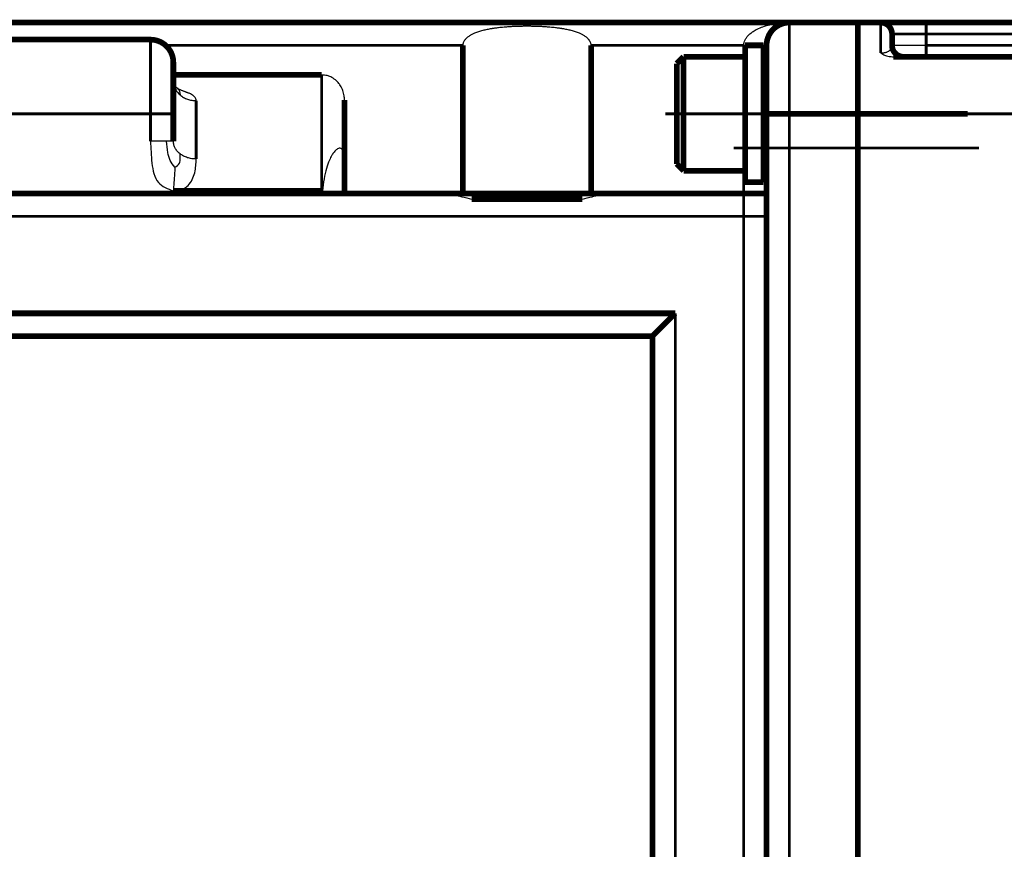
# Model space of a CAD drawing. Header units: inches. Extents: x -736 to 556, y -285 to 278.
# Tile 8 of 26: x -258 to -172, y -205 to -133. Entities that reach past the tile are written whole.
import ezdxf

# ---------------------------------------------------------------- set-up
doc = ezdxf.new("R2010")
doc.units = ezdxf.units.IN
doc.linetypes.add('DOT_CENTER', pattern=[14, 12, -1, 0, -1])
doc.layers.add('1', color=7, linetype='Continuous')

# ---------------------------------------------------------------- blocks, each defined once
blk = doc.blocks.new('Schraube_M_6x20_DIN_912_2_2__153', base_point=(-201.124, -146.248))
at = {"color": 7, "linetype": 'Continuous', "const_width": 0.5}
for points in [[(-200.874, -136.598), (-200.274, -135.998)], [(-200.874, -136.598), (-200.874, -136.821)], [(-200.274, -135.998), (-200.274, -136.252)], [(-200.274, -135.998), (-194.874, -135.998)], [(-200.274, -136.252), (-200.274, -145.998)], [(-194.874, -135.998), (-194.874, -136.252)], [(-194.874, -136.252), (-194.874, -137.998)], [(-200.874, -136.821), (-200.874, -145.398)], [(-194.874, -137.998), (-194.874, -138.998)], [(-193.274, -137.998), (-192.999, -137.998)], [(-194.874, -138.998), (-194.874, -139.252)], [(-194.874, -139.252), (-194.874, -140.998)], [(-194.874, -140.998), (-194.874, -143.998)], [(-194.874, -143.998), (-194.874, -145.998)], [(-193.274, -143.998), (-192.999, -143.998)], [(-200.874, -145.398), (-200.274, -145.998)], [(-200.274, -145.998), (-194.874, -145.998)]]:
    blk.add_lwpolyline(points, dxfattribs=at)
at = {"layer": '1', "color": 2, "linetype": 'Continuous', "const_width": 0.25}
for points in [[(-193.274, -138.498), (-192.999, -138.498)], [(-193.274, -143.498), (-192.999, -143.498)]]:
    blk.add_lwpolyline(points, dxfattribs=at)
blk = doc.blocks.new('1933100008_Schnor_Scheibe_A_6_4_5__154', base_point=(-195.124, -150.123))
at = {"color": 7, "linetype": 'Continuous', "const_width": 0.5}
for points in [[(-194.874, -137.998), (-194.874, -138.998)], [(-193.274, -137.998), (-193.274, -146.998)], [(-194.874, -138.998), (-194.874, -139.252)], [(-194.874, -139.252), (-194.874, -140.998)], [(-194.874, -140.998), (-194.874, -143.998)], [(-194.874, -143.998), (-194.874, -145.998)], [(-194.874, -145.998), (-194.874, -146.998)]]:
    blk.add_lwpolyline(points, dxfattribs=at)
at = {"color": 124, "linetype": 'Continuous', "const_width": 0.25}
blk.add_lwpolyline([(-194.874, -149.998), (-193.274, -149.998)], dxfattribs=at)
blk = doc.blocks.new('1933100008_Schnor_Scheibe_A_6_4_2_2__155', base_point=(-195.124, -147.248))
at = {"color": 7, "linetype": 'Continuous', "const_width": 0.5}
for points in [[(-194.874, -134.998), (-194.874, -135.998)], [(-193.274, -134.998), (-194.874, -134.998)], [(-193.274, -134.998), (-193.274, -137.998)], [(-194.874, -135.998), (-194.874, -136.252)], [(-194.874, -136.252), (-194.874, -137.998)], [(-194.874, -137.998), (-194.874, -138.998)], [(-193.274, -137.998), (-193.274, -146.998)], [(-194.874, -138.998), (-194.874, -139.252)], [(-194.874, -139.252), (-194.874, -140.998)], [(-194.874, -140.998), (-194.874, -143.998)], [(-194.874, -143.998), (-194.874, -145.998)], [(-194.874, -145.998), (-194.874, -146.998)], [(-194.874, -146.998), (-193.274, -146.998)]]:
    blk.add_lwpolyline(points, dxfattribs=at)
at = {"layer": '1', "color": 30, "linetype": 'DOT_CENTER', "const_width": 0.25}
blk.add_lwpolyline([(-201.874, -140.998), (-191.999, -140.998)], dxfattribs=at)
blk = doc.blocks.new('Schraube_M_6x20_DIN_912_5__157', base_point=(-201.124, -147.248))
at = {"color": 7, "linetype": 'Continuous', "const_width": 0.5}
for points in [[(-200.274, -136.252), (-200.274, -145.998)], [(-200.874, -136.821), (-200.874, -145.398)], [(-194.874, -138.998), (-194.874, -139.252)], [(-194.874, -139.252), (-194.874, -140.998)], [(-194.874, -140.998), (-194.874, -143.998)], [(-192.999, -140.998), (-190.999, -140.998)], [(-184.999, -140.998), (-190.999, -140.998)], [(-184.999, -140.998), (-175.374, -140.998)], [(-194.874, -143.998), (-194.874, -145.998)], [(-194.874, -145.998), (-194.874, -146.998)], [(-194.874, -146.998), (-193.274, -146.998)]]:
    blk.add_lwpolyline(points, dxfattribs=at)
at = {"layer": '1', "color": 30, "linetype": 'DOT_CENTER', "const_width": 0.25}
blk.add_lwpolyline([(-195.874, -143.998), (-174.374, -143.998)], dxfattribs=at)
blk = doc.blocks.new('1400001020_04_R4_Gehäuse_Abtrieb_B3_mit_Naben__158', base_point=(-265.249, -243.248))
at = {"color": 7, "linetype": 'Continuous', "const_width": 0.5}
for points in [[(-264.999, -132.998), (-190.999, -132.998)], [(-184.999, -132.998), (-190.999, -132.998)], [(-184.999, -138.998), (-184.999, -132.998)], [(-246.999, -134.498), (-264.999, -134.498)], [(-219.619, -147.998), (-219.619, -134.998)], [(-208.378, -147.998), (-208.378, -134.998)], [(-193.274, -134.998), (-194.874, -134.998)], [(-192.999, -140.998), (-192.999, -134.998)], [(-244.999, -138.101), (-244.999, -136.498)], [(-244.999, -137.589), (-231.999, -137.589)], [(-244.999, -140.998), (-244.999, -138.109)], [(-184.999, -140.998), (-184.999, -138.998)], [(-229.999, -144.904), (-229.999, -139.779)], [(-244.999, -143.402), (-244.999, -140.998)], [(-192.999, -140.998), (-190.999, -140.998)], [(-192.999, -147.998), (-192.999, -140.998)], [(-184.999, -140.998), (-190.999, -140.998)], [(-184.999, -140.998), (-184.999, -149.998)], [(-229.999, -147.998), (-229.999, -144.904)], [(-231.999, -147.764), (-244.999, -147.764)], [(-231.928, -147.998), (-231.928, -147.766)], [(-264.999, -147.998), (-231.928, -147.998)], [(-231.928, -147.998), (-229.999, -147.998)], [(-229.999, -147.998), (-227.999, -147.998)], [(-227.999, -147.998), (-221.789, -147.998)], [(-219.619, -147.998), (-221.789, -147.998)], [(-208.378, -147.998), (-219.619, -147.998)], [(-218.845, -148.498), (-209.153, -148.498)], [(-206.208, -147.998), (-208.378, -147.998)], [(-206.208, -147.998), (-194.999, -147.998)], [(-194.999, -147.998), (-192.999, -147.998)], [(-192.999, -149.998), (-192.999, -147.998)], [(-192.999, -225.998), (-192.999, -149.998)], [(-184.999, -149.998), (-184.999, -187.998)], [(-264.999, -158.498), (-200.999, -158.498)], [(-202.999, -160.498), (-200.999, -158.498)], [(-202.999, -160.498), (-264.999, -160.498)], [(-202.999, -215.498), (-202.999, -160.498)], [(-184.999, -187.998), (-184.999, -225.998)]]:
    blk.add_lwpolyline(points, dxfattribs=at)
for points in [[(-190.999, -132.998, 0.414214), (-192.999, -134.998, 0.414214)], [(-244.999, -136.498, 0.414214), (-246.999, -134.498, 0.414214)]]:
    blk.add_lwpolyline(points, format="xyb", dxfattribs=at)
at = {"color": 124, "linetype": 'Continuous', "const_width": 0.25}
for points in [[(-190.999, -140.998), (-190.999, -132.998)], [(-246.999, -140.998), (-246.999, -134.498)], [(-219.619, -134.998), (-245.676, -134.998)], [(-194.999, -134.998), (-208.378, -134.998)], [(-194.999, -134.998), (-194.999, -135.998)], [(-231.999, -147.764), (-231.999, -137.589)], [(-242.999, -144.967), (-242.999, -139.852)], [(-246.999, -140.998), (-264.999, -140.998)], [(-246.999, -143.402), (-246.999, -140.998)], [(-246.999, -140.998), (-244.999, -140.998)], [(-190.999, -140.998), (-190.999, -234.998)], [(-194.999, -145.998), (-194.999, -147.998)], [(-194.999, -147.998), (-194.999, -149.998)], [(-264.999, -149.998), (-194.999, -149.998)], [(-194.999, -149.998), (-194.874, -149.998)], [(-194.999, -225.998), (-194.999, -149.998)], [(-194.874, -149.998), (-193.274, -149.998)], [(-193.274, -149.998), (-192.999, -149.998)], [(-200.999, -217.498), (-200.999, -158.498)]]:
    blk.add_lwpolyline(points, dxfattribs=at)
at = {"color": 7, "linetype": 'Continuous'}
for points, knots in [([(-208.378, -134.998), (-208.378, -134.993), (-208.378, -134.983), (-208.38, -134.932), (-208.392, -134.85), (-208.425, -134.745), (-208.476, -134.637), (-208.547, -134.529), (-208.638, -134.423), (-208.769, -134.301), (-208.945, -134.171), (-209.167, -134.045), (-209.432, -133.922), (-209.746, -133.806), (-210.116, -133.699), (-210.495, -133.611), (-210.762, -133.563), (-210.924, -133.535), (-210.993, -133.524), (-211.098, -133.507), (-211.238, -133.488), (-211.413, -133.465), (-211.622, -133.441), (-211.865, -133.417), (-212.142, -133.394), (-212.451, -133.372), (-212.793, -133.354), (-213.167, -133.339), (-213.572, -133.33), (-213.999, -133.326), (-214.425, -133.33), (-214.831, -133.339), (-215.205, -133.354), (-215.547, -133.372), (-215.856, -133.394), (-216.132, -133.417), (-216.375, -133.441), (-216.585, -133.465), (-216.76, -133.488), (-216.9, -133.507), (-217.005, -133.524), (-217.074, -133.535), (-217.235, -133.563), (-217.503, -133.611), (-217.882, -133.699), (-218.252, -133.806), (-218.566, -133.922), (-218.83, -134.045), (-219.052, -134.171), (-219.239, -134.308), (-219.376, -134.44), (-219.465, -134.548), (-219.532, -134.656), (-219.581, -134.764), (-219.61, -134.87), (-219.618, -134.942), (-219.619, -134.983), (-219.619, -134.993), (-219.619, -134.998)], [0, 0, 0, 0, 0.014847, 0.0297, 0.151155, 0.2616, 0.359914, 0.508052, 0.648875, 0.777973, 1.044139, 1.30386, 1.543481, 1.918766, 2.306296, 2.69837, 3.086359, 3.120213, 3.19062, 3.296967, 3.438658, 3.615121, 3.825802, 4.070175, 4.347735, 4.658001, 5.000518, 5.374858, 5.780617, 6.21742, 6.654223, 7.059983, 7.434322, 7.776839, 8.087105, 8.364665, 8.609038, 8.81972, 8.996182, 9.137873, 9.24422, 9.314628, 9.348481, 9.73647, 10.128545, 10.516074, 10.89136, 11.13098, 11.390701, 11.656867, 11.822588, 11.960845, 12.074945, 12.203424, 12.312843, 12.405171, 12.420024, 12.434871, 12.434871, 12.434871, 12.434871]), ([(-229.999, -139.779), (-230.004, -139.665), (-230.015, -139.39), (-230.125, -138.964), (-230.315, -138.571), (-230.547, -138.258), (-230.824, -137.987), (-231.153, -137.779), (-231.562, -137.622), (-231.837, -137.602), (-231.999, -137.589)], [0, 0, 0, 0, 0.343384, 0.822846, 1.308318, 1.645003, 1.985274, 2.466579, 2.802244, 3.287616, 3.287616, 3.287616, 3.287616]), ([(-244.999, -138.101), (-244.999, -138.103), (-244.999, -138.105), (-244.999, -138.108), (-244.999, -138.109)], [0, 0, 0, 0, 0.004044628, 0.008086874, 0.008086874, 0.008086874, 0.008086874]), ([(-244.999, -138.109), (-244.998, -138.139), (-244.995, -138.205), (-244.982, -138.296), (-244.963, -138.383), (-244.939, -138.456), (-244.906, -138.522), (-244.87, -138.57), (-244.834, -138.606), (-244.803, -138.632), (-244.774, -138.656), (-244.745, -138.678), (-244.712, -138.704), (-244.688, -138.723), (-244.675, -138.732)], [0, 0, 0, 0, 0.0882586, 0.2002419, 0.2730323, 0.3562093, 0.4297635, 0.4935751, 0.5349581, 0.5827776, 0.6140318, 0.6477858, 0.6926218, 0.7398164, 0.7398164, 0.7398164, 0.7398164]), ([(-244.675, -138.732), (-244.665, -138.74), (-244.646, -138.754), (-244.615, -138.774), (-244.581, -138.795), (-244.529, -138.824), (-244.456, -138.858), (-244.369, -138.896), (-244.278, -138.933), (-244.184, -138.97), (-244.091, -139.006), (-244.01, -139.038), (-243.948, -139.063), (-243.895, -139.083), (-243.847, -139.102), (-243.797, -139.122), (-243.758, -139.137), (-243.733, -139.147), (-243.726, -139.15), (-243.723, -139.151)], [0, 0, 0, 0, 0.039027, 0.071015, 0.11031, 0.158153, 0.250425, 0.352313, 0.442078, 0.54314, 0.658555, 0.74016, 0.804807, 0.858877, 0.908748, 0.9608, 1.021412, 1.031923, 1.042395, 1.042395, 1.042395, 1.042395]), ([(-242.999, -139.852), (-243.006, -139.798), (-243.026, -139.648), (-243.205, -139.435), (-243.453, -139.267), (-243.641, -139.186), (-243.723, -139.151)], [0, 0, 0, 0, 0.16257, 0.447887, 0.792006, 1.060326, 1.060326, 1.060326, 1.060326]), ([(-246.999, -143.402), (-246.975, -144.029), (-246.93, -145.241), (-246.586, -147.153), (-245.495, -147.573), (-244.999, -147.764)], [0, 0, 0, 0, 1.924376, 3.721831, 5.222782, 5.222782, 5.222782, 5.222782]), ([(-229.999, -144.904), (-229.999, -144.863), (-230, -144.778), (-230.01, -144.65), (-230.026, -144.527), (-230.052, -144.406), (-230.092, -144.286), (-230.152, -144.168), (-230.233, -144.079), (-230.32, -144.032), (-230.414, -144.015), (-230.542, -144.036), (-230.663, -144.106), (-230.793, -144.214), (-230.939, -144.379), (-231.13, -144.667), (-231.363, -145.146), (-231.598, -145.837), (-231.807, -146.742), (-231.885, -147.408), (-231.928, -147.766)], [0, 0, 0, 0, 0.125002, 0.255198, 0.383196, 0.497321, 0.624815, 0.763346, 0.891191, 0.979634, 1.054484, 1.17531, 1.359046, 1.466081, 1.680497, 2.018065, 2.501357, 3.27381, 4.201668, 5.282736, 5.282736, 5.282736, 5.282736]), ([(-244.999, -147.764), (-244.74, -147.743), (-244.263, -147.703), (-243.677, -147.308), (-243.315, -146.774), (-243.112, -146.175), (-243.013, -145.565), (-243.003, -145.161), (-242.999, -144.967)], [0, 0, 0, 0, 0.767662, 1.414667, 2.038675, 2.672564, 3.300421, 3.883375, 3.883375, 3.883375, 3.883375]), ([(-231.928, -147.766), (-231.934, -147.765), (-231.945, -147.765), (-231.963, -147.764), (-231.981, -147.764), (-231.993, -147.764), (-231.999, -147.764)], [0, 0, 0, 0, 0.01782201, 0.03564048, 0.05346077, 0.07127987, 0.07127987, 0.07127987, 0.07127987]), ([(-221.789, -147.998), (-221.569, -148.005), (-221.083, -148.02), (-220.392, -148.126), (-219.629, -148.281), (-219.136, -148.418), (-218.845, -148.498)], [0, 0, 0, 0, 0.65931, 1.460332, 2.091005, 2.995009, 2.995009, 2.995009, 2.995009]), ([(-209.153, -148.498), (-208.862, -148.418), (-208.369, -148.281), (-207.606, -148.126), (-206.915, -148.02), (-206.428, -148.005), (-206.208, -147.998)], [0, 0, 0, 0, 0.904004, 1.534677, 2.335699, 2.995009, 2.995009, 2.995009, 2.995009])]:
    blk.add_open_spline(points, degree=3, knots=knots, dxfattribs=at)
at = {"color": 124, "linetype": 'Continuous'}
for points, knots in [([(-194.999, -134.998), (-194.998, -134.971), (-194.997, -134.919), (-194.982, -134.798), (-194.934, -134.613), (-194.818, -134.386), (-194.631, -134.147), (-194.41, -133.944), (-194.129, -133.745), (-193.777, -133.549), (-193.291, -133.347), (-192.726, -133.183), (-192.155, -133.076), (-191.663, -133.021), (-191.286, -133), (-191.077, -132.998), (-190.999, -132.998)], [0, 0, 0, 0, 0.07859, 0.157061, 0.365278, 0.650224, 0.912951, 1.271155, 1.546599, 1.946494, 2.476565, 3.119657, 3.709593, 4.216275, 4.605685, 4.841321, 4.841321, 4.841321, 4.841321]), ([(-194.874, -134.998), (-194.895, -134.998), (-194.936, -134.998), (-194.978, -134.998), (-194.999, -134.998)], [0, 0, 0, 0, 0.0623305, 0.1247988, 0.1247988, 0.1247988, 0.1247988]), ([(-192.999, -134.998), (-193.022, -134.998), (-193.069, -134.998), (-193.137, -134.998), (-193.205, -134.998), (-193.25, -134.998), (-193.274, -134.998)], [0, 0, 0, 0, 0.0702117, 0.1404234, 0.202579, 0.2752012, 0.2752012, 0.2752012, 0.2752012]), ([(-244.999, -138.109), (-244.988, -138.243), (-244.97, -138.471), (-244.844, -138.797), (-244.672, -139.086), (-244.5, -139.254), (-244.413, -139.339)], [0, 0, 0, 0, 0.399835, 0.68312, 1.037781, 1.40143, 1.40143, 1.40143, 1.40143]), ([(-244.675, -138.732), (-244.622, -138.777), (-244.518, -138.863), (-244.436, -139.085), (-244.422, -139.244), (-244.413, -139.339)], [0, 0, 0, 0, 0.2046271, 0.3994489, 0.6856728, 0.6856728, 0.6856728, 0.6856728]), ([(-244.413, -139.339), (-244.315, -139.416), (-244.116, -139.571), (-243.765, -139.729), (-243.39, -139.833), (-243.13, -139.846), (-242.999, -139.852)], [0, 0, 0, 0, 0.373175, 0.754926, 1.143089, 1.534743, 1.534743, 1.534743, 1.534743]), ([(-245.585, -143.402), (-245.686, -143.402), (-245.902, -143.402), (-246.243, -143.402), (-246.614, -143.402), (-246.869, -143.402), (-246.999, -143.402)], [0, 0, 0, 0, 0.303073, 0.648847, 1.024033, 1.414214, 1.414214, 1.414214, 1.414214]), ([(-244.999, -143.402), (-245.024, -143.402), (-245.075, -143.402), (-245.187, -143.402), (-245.357, -143.402), (-245.502, -143.402), (-245.585, -143.402)], [0, 0, 0, 0, 0.0761205, 0.152241, 0.3370609, 0.5857865, 0.5857865, 0.5857865, 0.5857865]), ([(-244.86, -145.684), (-245.019, -145.493), (-245.329, -145.117), (-245.502, -144.301), (-245.554, -143.735), (-245.585, -143.402)], [0, 0, 0, 0, 0.73395, 1.440016, 2.446737, 2.446737, 2.446737, 2.446737]), ([(-244.413, -144.509), (-244.5, -144.433), (-244.669, -144.286), (-244.844, -144.025), (-244.971, -143.732), (-244.989, -143.524), (-244.999, -143.402)], [0, 0, 0, 0, 0.343622, 0.671272, 0.931143, 1.293612, 1.293612, 1.293612, 1.293612]), ([(-244.86, -145.684), (-244.7, -145.587), (-244.405, -145.408), (-244.381, -144.914), (-244.403, -144.639), (-244.413, -144.509)], [0, 0, 0, 0, 0.525888, 0.966371, 1.365377, 1.365377, 1.365377, 1.365377]), ([(-242.999, -144.967), (-243.129, -144.961), (-243.389, -144.95), (-243.763, -144.857), (-244.113, -144.718), (-244.314, -144.577), (-244.413, -144.509)], [0, 0, 0, 0, 0.391361, 0.776945, 1.151731, 1.511904, 1.511904, 1.511904, 1.511904]), ([(-244.86, -145.684), (-244.871, -145.901), (-244.889, -146.293), (-244.933, -146.856), (-244.981, -147.332), (-244.994, -147.635), (-244.999, -147.764)], [0, 0, 0, 0, 0.651876, 1.175126, 1.696417, 2.084622, 2.084622, 2.084622, 2.084622])]:
    blk.add_open_spline(points, degree=3, knots=knots, dxfattribs=at)
blk = doc.blocks.new('1402001010_R4_Grundeinheit_B3_3__159', base_point=(-305.249, -243.248))
for name, p in [('1400001020_04_R4_Gehäuse_Abtrieb_B3_mit_Naben__158', (-265.249, -243.248)), ('1933100008_Schnor_Scheibe_A_6_4_2_2__155', (-195.124, -147.248)), ('Schraube_M_6x20_DIN_912_2_2__153', (-201.124, -146.248)), ('Schraube_M_6x20_DIN_912_5__157', (-201.124, -147.248)), ('1933100008_Schnor_Scheibe_A_6_4_5__154', (-195.124, -150.123))]:
    blk.add_blockref(name, p)
blk = doc.blocks.new('1400011010_05_R41_Gehäuse_B3_B14_B5__163', base_point=(-185.249, -243.248))
at = {"color": 7, "linetype": 'Continuous', "const_width": 0.5}
for points in [[(-182.999, -132.998), (-184.999, -132.998)], [(-184.999, -138.998), (-184.999, -132.998)], [(-179.009, -132.998), (-182.999, -132.998)], [(-157.989, -132.998), (-179.009, -132.998)], [(-157.989, -132.998), (-156.999, -132.998)], [(-181.999, -134.998), (-181.999, -133.998)], [(-155.999, -134.998), (-155.999, -133.998)], [(-155.999, -134.998), (-155.999, -135.498)], [(-155.999, -135.498), (-155.999, -135.998)], [(-180.999, -135.998), (-181.884, -135.998)], [(-179.009, -135.998), (-180.999, -135.998)], [(-157.989, -135.998), (-179.009, -135.998)], [(-155.999, -135.998), (-157.989, -135.998)], [(-155.999, -135.998), (-155.999, -137.498)], [(-155.999, -137.498), (-155.999, -140.998)], [(-184.999, -140.998), (-184.999, -138.998)], [(-184.999, -140.998), (-175.374, -140.998)], [(-184.999, -140.998), (-184.999, -149.998)], [(-155.999, -140.998), (-155.999, -141.755)], [(-155.999, -141.755), (-155.999, -143.876)], [(-155.999, -143.876), (-155.999, -144.455)], [(-155.999, -144.455), (-154.499, -144.455)], [(-155.999, -144.455), (-155.999, -161.412)], [(-154.499, -144.455), (-154.499, -144.998)], [(-154.499, -144.998), (-154.499, -230.998)], [(-154.499, -144.998), (-142.999, -144.998)], [(-142.999, -144.998), (-142.999, -158.998)], [(-184.999, -149.998), (-184.999, -187.998)], [(-142.999, -158.998), (-138.999, -158.998)], [(-142.999, -158.998), (-142.999, -216.998)], [(-137.999, -159.998), (-138.999, -158.998)], [(-138.999, -158.998), (-138.999, -216.998)], [(-137.999, -159.998), (-132.999, -159.998)], [(-137.999, -159.998), (-137.999, -215.998)], [(-132.999, -159.998), (-132.999, -179.498)], [(-155.999, -161.998), (-155.999, -161.412)], [(-155.999, -213.998), (-155.999, -161.998)], [(-132.999, -179.498), (-132.999, -196.498)], [(-184.999, -187.998), (-184.999, -225.998)], [(-132.999, -196.498), (-132.999, -215.998)], [(-155.999, -213.998), (-155.999, -214.583)], [(-155.999, -231.541), (-155.999, -214.583)], [(-137.999, -215.998), (-138.999, -216.998)], [(-137.999, -215.998), (-132.999, -215.998)], [(-142.999, -216.998), (-142.999, -230.998)], [(-142.999, -216.998), (-138.999, -216.998)], [(-184.999, -225.998), (-184.999, -234.998)], [(-155.999, -232.119), (-155.999, -231.541)], [(-155.999, -231.541), (-154.499, -231.541)], [(-154.499, -230.998), (-154.499, -231.541)], [(-154.499, -230.998), (-142.999, -230.998)], [(-155.999, -232.119), (-155.999, -234.24)], [(-184.999, -234.998), (-184.999, -236.998)], [(-184.999, -234.998), (-175.374, -234.998)], [(-155.999, -234.24), (-155.999, -234.998)], [(-155.999, -234.998), (-155.999, -238.498)], [(-184.999, -236.998), (-184.999, -242.998)], [(-155.999, -238.498), (-155.999, -239.998)], [(-181.884, -239.998), (-180.999, -239.998)], [(-180.999, -239.998), (-179.009, -239.998)], [(-179.009, -239.998), (-157.989, -239.998)], [(-157.989, -239.998), (-155.999, -239.998)], [(-155.999, -239.998), (-155.999, -240.498)], [(-181.999, -240.998), (-181.999, -241.998)], [(-155.999, -240.498), (-155.999, -240.998)], [(-155.999, -241.998), (-155.999, -240.998)], [(-184.999, -242.998), (-182.999, -242.998)], [(-179.009, -242.998), (-182.999, -242.998)], [(-179.009, -242.998), (-157.989, -242.998)], [(-157.989, -242.998), (-156.999, -242.998)]]:
    blk.add_lwpolyline(points, dxfattribs=at)
for points in [[(-181.999, -133.998, 0.414214), (-182.999, -132.998, 0.414214)], [(-155.999, -133.998, 0.414214), (-156.999, -132.998, 0.414214)], [(-181.999, -134.998, 0.414214), (-180.999, -135.998, 0.414214)], [(-180.999, -239.998, 0.414214), (-181.999, -240.998, 0.414214)], [(-182.999, -242.998, 0.414214), (-181.999, -241.998, 0.414214)], [(-156.999, -242.998, 0.414214), (-155.999, -241.998, 0.414214)]]:
    blk.add_lwpolyline(points, format="xyb", dxfattribs=at)
at = {"color": 124, "linetype": 'Continuous', "const_width": 0.25}
for points in [[(-182.999, -135.664), (-182.999, -132.998)], [(-179.009, -133.998), (-179.009, -132.998)], [(-157.989, -132.998), (-157.989, -133.998)], [(-179.009, -133.998), (-181.999, -133.998)], [(-157.989, -133.998), (-179.009, -133.998)], [(-179.009, -134.998), (-179.009, -133.998)], [(-157.989, -134.998), (-157.989, -133.998)], [(-157.989, -133.998), (-155.999, -133.998)], [(-157.989, -134.998), (-179.009, -134.998)], [(-179.009, -134.998), (-179.009, -135.998)], [(-175.374, -140.998), (-155.999, -140.998)], [(-175.374, -234.998), (-155.999, -234.998)], [(-179.009, -239.998), (-179.009, -240.998)], [(-157.989, -240.998), (-157.989, -239.998)], [(-182.999, -240.331), (-182.999, -242.998)], [(-157.989, -240.998), (-179.009, -240.998)], [(-179.009, -241.998), (-179.009, -240.998)], [(-157.989, -241.998), (-157.989, -240.998)], [(-179.009, -241.998), (-181.999, -241.998)], [(-179.009, -241.998), (-157.989, -241.998)], [(-179.009, -242.998), (-179.009, -241.998)], [(-157.989, -241.998), (-157.989, -242.998)], [(-157.989, -241.998), (-155.999, -241.998)]]:
    blk.add_lwpolyline(points, dxfattribs=at)
at = {"color": 124, "linetype": 'Continuous'}
for points, knots in [([(-182.999, -135.664), (-182.994, -135.664), (-182.985, -135.664), (-182.941, -135.664), (-182.872, -135.661), (-182.785, -135.653), (-182.69, -135.64), (-182.586, -135.619), (-182.47, -135.585), (-182.368, -135.544), (-182.283, -135.499), (-182.218, -135.453), (-182.159, -135.403), (-182.107, -135.345), (-182.063, -135.276), (-182.028, -135.198), (-182.004, -135.106), (-182.001, -135.036), (-181.999, -134.998)], [0, 0, 0, 0, 0.013958, 0.02787, 0.132516, 0.220772, 0.290731, 0.419263, 0.536914, 0.652331, 0.748441, 0.827185, 0.889793, 0.978964, 1.06064, 1.136717, 1.231786, 1.345982, 1.345982, 1.345982, 1.345982]), ([(-179.009, -134.998), (-179.203, -134.998), (-179.585, -134.998), (-180.139, -134.998), (-180.649, -134.998), (-181.096, -134.998), (-181.463, -134.998), (-181.717, -134.998), (-181.885, -134.998), (-181.961, -134.998), (-181.999, -134.998)], [0, 0, 0, 0, 0.58354, 1.144638, 1.661644, 2.114763, 2.486272, 2.762367, 2.876184, 2.99, 2.99, 2.99, 2.99]), ([(-157.989, -134.998), (-157.859, -134.998), (-157.605, -134.998), (-157.237, -134.998), (-156.897, -134.998), (-156.6, -134.998), (-156.355, -134.998), (-156.186, -134.998), (-156.083, -134.998), (-156.033, -134.998), (-156.008, -134.998), (-155.999, -134.998)], [0, 0, 0, 0, 0.38841, 0.761879, 1.105735, 1.407138, 1.654518, 1.838376, 1.916451, 1.961485, 1.99, 1.99, 1.99, 1.99]), ([(-157.989, -135.998), (-157.989, -135.986), (-157.989, -135.963), (-157.989, -135.908), (-157.989, -135.822), (-157.989, -135.695), (-157.989, -135.539), (-157.989, -135.366), (-157.989, -135.183), (-157.989, -135.06), (-157.989, -134.998)], [0, 0, 0, 0, 0.035106, 0.070212, 0.164184, 0.292893, 0.450991, 0.631905, 0.812634, 1, 1, 1, 1]), ([(-181.999, -240.998), (-182.001, -240.96), (-182.004, -240.89), (-182.028, -240.797), (-182.063, -240.72), (-182.107, -240.65), (-182.159, -240.592), (-182.218, -240.542), (-182.283, -240.497), (-182.368, -240.451), (-182.471, -240.41), (-182.586, -240.376), (-182.709, -240.352), (-182.838, -240.336), (-182.931, -240.332), (-182.985, -240.331), (-182.994, -240.331), (-182.999, -240.331)], [0, 0, 0, 0, 0.114204, 0.209274, 0.285359, 0.367038, 0.456211, 0.51882, 0.597566, 0.693681, 0.809105, 0.926742, 1.055274, 1.183363, 1.318104, 1.332062, 1.345952, 1.345952, 1.345952, 1.345952]), ([(-179.009, -240.998), (-179.203, -240.998), (-179.585, -240.998), (-180.138, -240.998), (-180.648, -240.998), (-181.096, -240.998), (-181.463, -240.998), (-181.717, -240.998), (-181.885, -240.998), (-181.961, -240.998), (-181.999, -240.998)], [0, 0, 0, 0, 0.583362, 1.144302, 1.660888, 2.113735, 2.485767, 2.762228, 2.876114, 2.99, 2.99, 2.99, 2.99]), ([(-157.989, -240.998), (-157.859, -240.998), (-157.605, -240.998), (-157.237, -240.998), (-156.897, -240.998), (-156.6, -240.998), (-156.355, -240.998), (-156.186, -240.998), (-156.083, -240.998), (-156.033, -240.998), (-156.008, -240.998), (-155.999, -240.998)], [0, 0, 0, 0, 0.38841, 0.761879, 1.105735, 1.407138, 1.654518, 1.838376, 1.916451, 1.961485, 1.99, 1.99, 1.99, 1.99])]:
    blk.add_open_spline(points, degree=3, knots=knots, dxfattribs=at)
at = {"color": 7, "linetype": 'Continuous'}
for points, knots in [([(-182.999, -135.664), (-182.934, -135.706), (-182.773, -135.81), (-182.514, -135.909), (-182.205, -135.983), (-182.002, -135.992), (-181.884, -135.998)], [0, 0, 0, 0, 0.230814, 0.574202, 0.825558, 1.180739, 1.180739, 1.180739, 1.180739]), ([(-182.999, -240.331), (-182.934, -240.289), (-182.773, -240.186), (-182.499, -240.081), (-182.189, -240.01), (-181.986, -240.002), (-181.884, -239.998)], [0, 0, 0, 0, 0.230828, 0.574202, 0.873658, 1.180778, 1.180778, 1.180778, 1.180778])]:
    blk.add_open_spline(points, degree=3, knots=knots, dxfattribs=at)
at = {"layer": '1', "color": 30, "linetype": 'DOT_CENTER', "const_width": 0.25}
blk.add_lwpolyline([(-156.999, -187.998), (-129.499, -187.998)], dxfattribs=at)
blk = doc.blocks.new('1402011010_05_R41_B3_2__166', base_point=(-185.249, -243.248))
blk.add_blockref('1400011010_05_R41_Gehäuse_B3_B14_B5__163', (-185.249, -243.248))
blk = doc.blocks.new('R41_B3_HV_Motor__167', base_point=(-554.749, -278.248))
for name, p in [('1402001010_R4_Grundeinheit_B3_3__159', (-305.249, -243.248)), ('1402011010_05_R41_B3_2__166', (-185.249, -243.248))]:
    blk.add_blockref(name, p)
blk = doc.blocks.new('Drfsicht1', base_point=(-327.499, -197.499))
blk.add_blockref('R41_B3_HV_Motor__167', (-554.749, -278.248))

msp = doc.modelspace()

# ---------------------------------------------------------------- block references
msp.add_blockref('Drfsicht1', (-327.499, -197.499))

doc.saveas('drawing.dxf')
